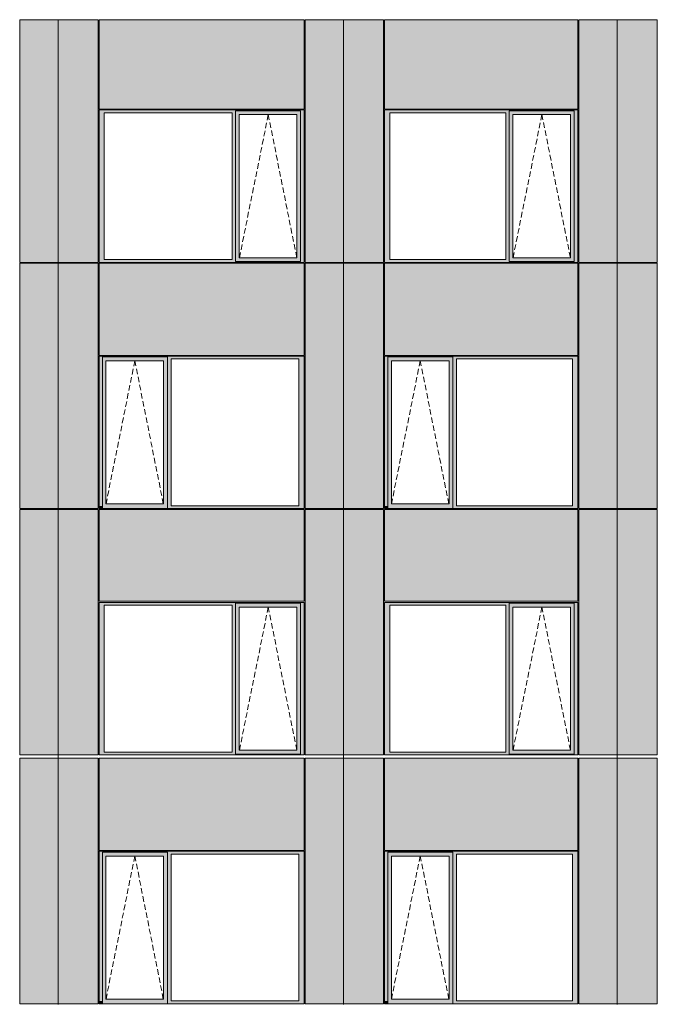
# Model space of a CAD drawing. Header units: millimetres. Extents: x 374857 to 755273, y -2664 to 302042.
# Tile 15 of 48: x 410870 to 419025, y 26656 to 39253. Entities that reach past the tile are written whole.
import ezdxf

# ---------------------------------------------------------------- set-up
doc = ezdxf.new("R2010")
doc.units = ezdxf.units.MM
doc.header["$MEASUREMENT"] = 0
doc.linetypes.add('OO_EOIAAY', pattern=[105.833361, 70.555568, -35.277793])
for name, color, linetype, lineweight in [('0_Ном._пера__1', 7, 'Continuous', 0), ('0_Ном._пера__120', 7, 'Continuous', 0), ('_0 фасадные панели-1_Ном._пера__1', 7, 'Continuous', 0), ('АР-Стены_внешние_.АР_Ном._пера__1', 7, 'Continuous', 0)]:
    doc.layers.add(name, color=color, linetype=linetype, lineweight=lineweight)
doc.layers.add('АР-Стены_внешние_.АР_Ном._пера__214', color=7, linetype='Continuous', lineweight=0, true_color=0xe2eaf1)

msp = doc.modelspace()

# ---------------------------------------------------------------- hatches: boundary and pattern name
at = {"layer": '0_Ном._пера__1', "linetype": 'Continuous', "lineweight": 0, "true_color": 0x000000}
for points in [[(411884.805, 38063.439), (411952.28, 38063.439), (413586.251, 38063.439), (413630.744, 38063.439), (413630.744, 38088.439), (414462.475, 38088.439), (414462.475, 38063.439), (414510.711, 38063.439), (414510.711, 38098.439), (411884.805, 38098.439)], [(411952.28, 36183.439), (411952.28, 38063.439), (411884.805, 38063.439), (411884.805, 36183.439)], [(413630.744, 38063.439), (413586.251, 38063.439), (413586.251, 36183.439), (413630.744, 36183.439)], [(413630.744, 38088.439), (413630.744, 38038.439), (413676.437, 38038.439), (414413.039, 38038.439), (414462.475, 38038.439), (414462.475, 38088.439)], [(414462.475, 36183.439), (414510.711, 36183.439), (414510.711, 38063.439), (414462.475, 38063.439)], [(415535.376, 38063.439), (415602.85, 38063.439), (417086.237, 38063.439), (417130.729, 38063.439), (417130.729, 38088.439), (417962.461, 38088.439), (417962.461, 38063.439), (418010.697, 38063.439), (418010.697, 38098.439), (415535.376, 38098.439)], [(415602.851, 36183.439), (415602.851, 38063.439), (415535.376, 38063.439), (415535.376, 36183.439)], [(417130.729, 38063.439), (417086.237, 38063.439), (417086.237, 36183.439), (417130.729, 36183.439)], [(417130.729, 38088.439), (417130.729, 38038.439), (417176.423, 38038.439), (417913.025, 38038.439), (417962.461, 38038.439), (417962.461, 38088.439)], [(417962.461, 36183.439), (418010.697, 36183.439), (418010.697, 38063.439), (417962.461, 38063.439)], [(413630.744, 38038.439), (413630.744, 36208.439), (413676.437, 36208.439), (413676.437, 38038.439)], [(414462.475, 38038.439), (414413.787, 38038.439), (414413.787, 36208.439), (414462.475, 36208.439)], [(417130.729, 38038.439), (417130.729, 36208.439), (417176.423, 36208.439), (417176.423, 38038.439)], [(417962.461, 38038.439), (417913.773, 38038.439), (417913.773, 36208.439), (417962.461, 36208.439)], [(411952.28, 36183.439), (411884.805, 36183.439), (411884.805, 36148.439), (414510.711, 36148.439), (414510.711, 36183.439), (414462.475, 36183.439), (414462.475, 36158.439), (413630.744, 36158.439), (413630.744, 36183.439), (413586.251, 36183.439)], [(413630.744, 36208.439), (413630.744, 36158.439), (414462.475, 36158.439), (414462.475, 36208.439), (414413.039, 36208.439), (413676.437, 36208.439)], [(415602.85, 36183.439), (415535.376, 36183.439), (415535.376, 36148.439), (418010.697, 36148.439), (418010.697, 36183.439), (417962.461, 36183.439), (417962.461, 36158.439), (417130.729, 36158.439), (417130.729, 36183.439), (417086.237, 36183.439)], [(417130.729, 36208.439), (417130.729, 36158.439), (417962.461, 36158.439), (417962.461, 36208.439), (417913.025, 36208.439), (417176.423, 36208.439)], [(414510.711, 34948.362), (411884.805, 34948.362), (411884.805, 34913.362), (411927.561, 34913.362), (411927.561, 34938.362), (412759.293, 34938.362), (412759.293, 34913.362), (412807.529, 34913.362), (414441.5, 34913.362), (414510.711, 34913.362)], [(411927.561, 33033.362), (411927.561, 34913.362), (411884.805, 34913.362), (411884.805, 33033.362)], [(411927.561, 34938.362), (411927.561, 34888.362), (411973.255, 34888.362), (412709.856, 34888.362), (412759.293, 34888.362), (412759.293, 34938.362)], [(412759.293, 34913.362), (412759.293, 33033.362), (412807.529, 33033.362), (412807.529, 34913.362)], [(414441.5, 33033.362), (414510.711, 33033.362), (414510.711, 34913.362), (414441.5, 34913.362)], [(418010.697, 34948.362), (415535.376, 34948.362), (415535.376, 34913.362), (415578.132, 34913.362), (415578.132, 34938.362), (416409.864, 34938.362), (416409.864, 34913.362), (416458.1, 34913.362), (417941.486, 34913.362), (418010.697, 34913.362)], [(415578.132, 33033.362), (415578.132, 34913.362), (415535.376, 34913.362), (415535.376, 33033.362)], [(415578.132, 34938.362), (415578.132, 34888.362), (415623.826, 34888.362), (416360.427, 34888.362), (416409.864, 34888.362), (416409.864, 34938.362)], [(416409.864, 34913.362), (416409.864, 33033.362), (416458.1, 33033.362), (416458.1, 34913.362)], [(417941.486, 33033.362), (418010.697, 33033.362), (418010.697, 34913.362), (417941.486, 34913.362)], [(411927.561, 34888.362), (411927.561, 33058.362), (411973.255, 33058.362), (411973.255, 34888.362)], [(412759.293, 34888.362), (412710.605, 34888.362), (412710.605, 33058.362), (412759.293, 33058.362)], [(415578.132, 34888.362), (415578.132, 33058.362), (415623.826, 33058.362), (415623.826, 34888.362)], [(416409.864, 34888.362), (416361.176, 34888.362), (416361.176, 33058.362), (416409.864, 33058.362)], [(411884.805, 33033.362), (411884.805, 32998.362), (411893.256, 32998.362), (411927.561, 32998.362), (411927.561, 33033.362)], [(411927.561, 33058.362), (411927.561, 32998.362), (412759.293, 32998.362), (412759.293, 33058.362), (412709.856, 33058.362), (411973.255, 33058.362)], [(412759.293, 33033.362), (412759.293, 32998.362), (414500.836, 32998.362), (414510.711, 32998.362), (414510.711, 33033.362), (414441.5, 33033.362), (412807.529, 33033.362)], [(415535.376, 33033.362), (415535.376, 32998.362), (415543.827, 32998.362), (415578.132, 32998.362), (415578.132, 33033.362)], [(415578.132, 33058.362), (415578.132, 32998.362), (416409.864, 32998.362), (416409.864, 33058.362), (416360.427, 33058.362), (415623.826, 33058.362)], [(416409.864, 33033.362), (416409.864, 32998.362), (418000.822, 32998.362), (418010.697, 32998.362), (418010.697, 33033.362), (417941.486, 33033.362), (416458.1, 33033.362)], [(414510.711, 31798.362), (411884.805, 31798.362), (411884.805, 31763.362), (411952.28, 31763.362), (413586.251, 31763.362), (413630.744, 31763.362), (413630.744, 31788.362), (414462.475, 31788.362), (414462.475, 31763.362), (414510.711, 31763.362)], [(411952.28, 31763.362), (411884.805, 31763.362), (411884.805, 29883.362), (411952.28, 29883.362)], [(413630.744, 31763.362), (413586.251, 31763.362), (413586.251, 29883.362), (413630.744, 29883.362)], [(413630.744, 31788.362), (413630.744, 31738.362), (413676.437, 31738.362), (414413.039, 31738.362), (414462.475, 31738.362), (414462.475, 31788.362)], [(414462.475, 29883.362), (414510.711, 29883.362), (414510.711, 31763.362), (414462.475, 31763.362)], [(418010.697, 31798.362), (415535.376, 31798.362), (415535.376, 31763.362), (415602.85, 31763.362), (417086.237, 31763.362), (417130.729, 31763.362), (417130.729, 31788.362), (417962.461, 31788.362), (417962.461, 31763.362), (418010.697, 31763.362)], [(415602.85, 31763.362), (415535.376, 31763.362), (415535.376, 29883.362), (415602.85, 29883.362)], [(417130.729, 31763.362), (417086.237, 31763.362), (417086.237, 29883.362), (417130.729, 29883.362)], [(417130.729, 31788.362), (417130.729, 31738.362), (417176.423, 31738.362), (417913.025, 31738.362), (417962.461, 31738.362), (417962.461, 31788.362)], [(417962.461, 29883.362), (418010.697, 29883.362), (418010.697, 31763.362), (417962.461, 31763.362)], [(413630.744, 31738.362), (413630.744, 29908.362), (413676.437, 29908.362), (413676.437, 31738.362)], [(414462.475, 31738.362), (414413.787, 31738.362), (414413.787, 29908.362), (414462.475, 29908.362)], [(417130.729, 31738.362), (417130.729, 29908.362), (417176.423, 29908.362), (417176.423, 31738.362)], [(417962.461, 31738.362), (417913.773, 31738.362), (417913.773, 29908.362), (417962.461, 29908.362)], [(411884.805, 29883.362), (411884.805, 29848.362), (414510.711, 29848.362), (414510.711, 29883.362), (414462.475, 29883.362), (414462.475, 29858.362), (413630.744, 29858.362), (413630.744, 29883.362), (413586.251, 29883.362), (411952.28, 29883.362)], [(413676.437, 29908.362), (413630.744, 29908.362), (413630.744, 29858.362), (414462.475, 29858.362), (414462.475, 29908.362), (414413.039, 29908.362)], [(415535.376, 29883.362), (415535.376, 29848.362), (418010.697, 29848.362), (418010.697, 29883.362), (417962.461, 29883.362), (417962.461, 29858.362), (417130.729, 29858.362), (417130.729, 29883.362), (417086.237, 29883.362), (415602.85, 29883.362)], [(417176.423, 29908.362), (417130.729, 29908.362), (417130.729, 29858.362), (417962.461, 29858.362), (417962.461, 29908.362), (417913.025, 29908.362)], [(414510.711, 28613.439), (411884.805, 28613.439), (411884.805, 28578.439), (411927.561, 28578.439), (411927.561, 28603.439), (412759.293, 28603.439), (412759.293, 28578.439), (412807.529, 28578.439), (414441.5, 28578.439), (414510.711, 28578.439)], [(411927.561, 28603.439), (411927.561, 28553.439), (411973.255, 28553.439), (412709.856, 28553.439), (412759.293, 28553.439), (412759.293, 28603.439)], [(418010.697, 28613.439), (415535.376, 28613.439), (415535.376, 28578.439), (415578.132, 28578.439), (415578.132, 28603.439), (416409.864, 28603.439), (416409.864, 28578.439), (416458.1, 28578.439), (417941.486, 28578.439), (418010.697, 28578.439)], [(415578.132, 28603.439), (415578.132, 28553.439), (415623.826, 28553.439), (416360.427, 28553.439), (416409.864, 28553.439), (416409.864, 28603.439)], [(411927.561, 26698.439), (411927.561, 28578.439), (411884.805, 28578.439), (411884.805, 26698.439)], [(411927.561, 28553.439), (411927.561, 26723.439), (411973.255, 26723.439), (411973.255, 28553.439)], [(412759.293, 28553.439), (412710.605, 28553.439), (412710.605, 26723.439), (412759.293, 26723.439)], [(412759.293, 28578.439), (412759.293, 26698.439), (412807.529, 26698.439), (412807.529, 28578.439)], [(414441.5, 26698.439), (414510.711, 26698.439), (414510.711, 28578.439), (414441.5, 28578.439)], [(415578.132, 26698.439), (415578.132, 28578.439), (415535.376, 28578.439), (415535.376, 26698.439)], [(415578.132, 28553.439), (415578.132, 26723.439), (415623.826, 26723.439), (415623.826, 28553.439)], [(416409.864, 28553.439), (416361.176, 28553.439), (416361.176, 26723.439), (416409.864, 26723.439)], [(416409.864, 28578.439), (416409.864, 26698.439), (416458.1, 26698.439), (416458.1, 28578.439)], [(417941.486, 26698.439), (418010.697, 26698.439), (418010.697, 28578.439), (417941.486, 28578.439)], [(411927.561, 26723.439), (411927.561, 26663.439), (412759.293, 26663.439), (412759.293, 26723.439), (412709.856, 26723.439), (411973.255, 26723.439)], [(415578.132, 26723.439), (415578.132, 26663.439), (416409.864, 26663.439), (416409.864, 26723.439), (416360.427, 26723.439), (415623.826, 26723.439)], [(411884.805, 26698.439), (411884.805, 26663.439), (411893.256, 26663.439), (411927.561, 26663.439), (411927.561, 26698.439)], [(412759.293, 26698.439), (412759.293, 26663.439), (414500.836, 26663.439), (414510.711, 26663.439), (414510.711, 26698.439), (414441.5, 26698.439), (412807.529, 26698.439)], [(415535.376, 26698.439), (415535.376, 26663.439), (415543.827, 26663.439), (415578.132, 26663.439), (415578.132, 26698.439)], [(416409.864, 26698.439), (416409.864, 26663.439), (418000.822, 26663.439), (418010.697, 26663.439), (418010.697, 26698.439), (417941.486, 26698.439), (416458.1, 26698.439)]]:
    msp.add_hatch(color=18, dxfattribs=at).paths.add_polyline_path(points)
at = {"layer": 'АР-Стены_внешние_.АР_Ном._пера__214', "linetype": 'Continuous', "lineweight": 0, "true_color": 0xe5e8eb}
for points in [[(410870.14, 39253.446), (410870.14, 36148.439), (411361.89, 36148.439), (411361.89, 39253.446)], [(411361.89, 39253.446), (411361.89, 36148.439), (411874.809, 36148.439), (411874.809, 39253.446)], [(411884.805, 38108.439), (414510.71, 38108.439), (414510.71, 39253.446), (411884.805, 39253.446)], [(414520.711, 39253.446), (414520.711, 36148.439), (415012.461, 36148.439), (415012.461, 39253.446)], [(415012.461, 39253.446), (415012.461, 36148.439), (415525.38, 36148.439), (415525.38, 39253.446)], [(415535.376, 38108.439), (418010.696, 38108.439), (418010.696, 39253.446), (415535.376, 39253.446)], [(418020.697, 39253.446), (418020.697, 36148.439), (418512.447, 36148.439), (418512.447, 39253.446)], [(418512.446, 36148.439), (418677.667, 36148.439), (418677.667, 39253.446), (418512.446, 39253.446)], [(418677.667, 39253.446), (418677.667, 36148.439), (419025.366, 36148.439), (419025.366, 39253.446)], [(410870.14, 36138.286), (410870.14, 32998.362), (411361.89, 32998.362), (411361.89, 36138.286)], [(411361.89, 36138.286), (411361.89, 32998.362), (411874.805, 32998.362), (411874.805, 36138.286)], [(414510.71, 36138.362), (411884.805, 36138.362), (411884.805, 34958.362), (414510.71, 34958.362)], [(414520.711, 36138.286), (414520.711, 32998.362), (415012.461, 32998.362), (415012.461, 36138.286)], [(415012.461, 36138.286), (415012.461, 32998.362), (415525.376, 32998.362), (415525.376, 36138.286)], [(418010.696, 36138.362), (415535.376, 36138.362), (415535.376, 34958.362), (418010.696, 34958.362)], [(418020.697, 36138.286), (418020.697, 32998.362), (418512.447, 32998.362), (418512.447, 36138.286)], [(418512.446, 36138.286), (418512.446, 32998.362), (419025.362, 32998.362), (419025.362, 36138.286)], [(410870.14, 32988.362), (410870.14, 29848.362), (411361.89, 29848.362), (411361.89, 32988.362)], [(411361.89, 29848.362), (411874.805, 29848.362), (411874.805, 32988.363), (411361.89, 32988.363)], [(411884.805, 32988.363), (411884.805, 31812.938), (414510.711, 31812.938), (414510.711, 32988.363)], [(414520.711, 32988.362), (414520.711, 29848.362), (415012.461, 29848.362), (415012.461, 32988.362)], [(415012.461, 29848.362), (415525.376, 29848.362), (415525.376, 32988.363), (415012.461, 32988.363)], [(415535.376, 32988.363), (415535.376, 31812.938), (418010.697, 31812.938), (418010.697, 32988.363)], [(418020.697, 32988.362), (418020.697, 29848.362), (418512.447, 29848.362), (418512.447, 32988.362)], [(418512.447, 29848.362), (419025.362, 29848.362), (419025.362, 32988.363), (418512.447, 32988.363)], [(410870.14, 29803.362), (410870.14, 26663.439), (411361.89, 26663.439), (411361.89, 29803.362)], [(411361.89, 29803.362), (411361.89, 26663.439), (411874.805, 26663.439), (411874.805, 29803.362)], [(414510.71, 29803.439), (411884.805, 29803.439), (411884.805, 28623.439), (414510.71, 28623.439)], [(414520.711, 29803.362), (414520.711, 26663.439), (415012.461, 26663.439), (415012.461, 29803.362)], [(415012.461, 29803.362), (415012.461, 26663.439), (415525.376, 26663.439), (415525.376, 29803.362)], [(418010.696, 29803.439), (415535.376, 29803.439), (415535.376, 28623.439), (418010.696, 28623.439)], [(418020.697, 29803.362), (418020.697, 26663.439), (418512.447, 26663.439), (418512.447, 29803.362)], [(418512.446, 29803.362), (418512.446, 26663.439), (419025.362, 26663.439), (419025.362, 29803.362)]]:
    msp.add_hatch(color=254, dxfattribs=at).paths.add_polyline_path(points)

# ---------------------------------------------------------------- linework, layer by layer
at = {"layer": '0_Ном._пера__120', "color": 7, "linetype": 'OO_EOIAAY', "lineweight": 0}
for p, q in [((414049.563, 38038.439), (413680.543, 36208.439)), ((414413.787, 36208.439), (414049.563, 38038.439)), ((417549.549, 38038.439), (417180.528, 36208.439)), ((417913.773, 36208.439), (417549.549, 38038.439)), ((412343.024, 34888.362), (411974.003, 33058.362)), ((412707.248, 33058.362), (412343.024, 34888.362)), ((415993.595, 34888.362), (415624.574, 33058.362)), ((416357.819, 33058.362), (415993.595, 34888.362)), ((414049.563, 31738.362), (413680.543, 29908.362)), ((414413.787, 29908.362), (414049.563, 31738.362)), ((417549.549, 31738.362), (417180.528, 29908.362)), ((417913.773, 29908.362), (417549.549, 31738.362)), ((412343.024, 28553.439), (411974.003, 26723.439)), ((412707.248, 26723.439), (412343.024, 28553.439)), ((415993.595, 28553.439), (415624.574, 26723.439)), ((416357.819, 26723.439), (415993.595, 28553.439))]:
    msp.add_line(p, q, dxfattribs=at)
at = {"layer": '_0 фасадные панели-1_Ном._пера__1', "color": 7, "linetype": 'Continuous', "lineweight": 0}
for p, q in [((410870.143, 36148.439), (410870.143, 39253.446)), ((411361.89, 39253.446), (410870.145, 39253.446)), ((411361.89, 36148.439), (411361.89, 39253.446)), ((411874.809, 39253.446), (411361.89, 39253.446)), ((411361.89, 39253.446), (411361.89, 36148.439)), ((411884.805, 38108.439), (411884.805, 39253.446)), ((414510.71, 39253.446), (411884.805, 39253.446)), ((414510.71, 38108.439), (414510.71, 39253.446)), ((414520.714, 36148.439), (414520.714, 39253.446)), ((415012.461, 39253.446), (414520.716, 39253.446)), ((415012.46, 36148.439), (415012.46, 39253.446)), ((415525.38, 39253.446), (415012.461, 39253.446)), ((415012.461, 39253.446), (415012.461, 36148.439)), ((415535.376, 38108.439), (415535.376, 39253.446)), ((418010.696, 39253.446), (415535.376, 39253.446)), ((418010.696, 38108.439), (418010.696, 39253.446)), ((418020.7, 36148.439), (418020.7, 39253.446)), ((418512.447, 39253.446), (418020.701, 39253.446)), ((418512.446, 36148.439), (418512.446, 39253.446)), ((419025.366, 39253.446), (418512.447, 39253.446)), ((418512.447, 39253.446), (418512.447, 36148.439)), ((411361.89, 36148.439), (410870.14, 36148.439)), ((411360.154, 36138.362), (410870.14, 36138.362)), ((411874.809, 36148.439), (411361.89, 36148.439)), ((411874.805, 36138.362), (411361.89, 36138.362)), ((411361.89, 32998.362), (411361.89, 36138.286)), ((411361.89, 36138.286), (411361.89, 32998.362)), ((414510.711, 36138.362), (411884.805, 36138.362)), ((411884.805, 34958.362), (411884.805, 36138.362)), ((414503.225, 36148.439), (414510.71, 36148.439)), ((414510.71, 34958.362), (414510.71, 36138.362)), ((415012.461, 36148.439), (414520.711, 36148.439)), ((415010.724, 36138.362), (414520.711, 36138.362)), ((415525.38, 36148.439), (415012.46, 36148.439)), ((415012.46, 32998.362), (415012.46, 36138.286)), ((415525.376, 36138.362), (415012.461, 36138.362)), ((415012.461, 36138.286), (415012.461, 32998.362)), ((418010.697, 36138.362), (415535.376, 36138.362)), ((415535.376, 34958.362), (415535.376, 36138.362)), ((418003.21, 36148.439), (418010.696, 36148.439)), ((418010.696, 34958.362), (418010.696, 36138.362)), ((418512.447, 36148.439), (418020.697, 36148.439)), ((418510.71, 36138.362), (418020.697, 36138.362)), ((419025.366, 36148.439), (418512.446, 36148.439)), ((419025.362, 36138.362), (418512.446, 36138.362)), ((418512.446, 32998.362), (418512.446, 36138.286)), ((418512.447, 36138.286), (418512.447, 32998.362)), ((411361.89, 32998.362), (410870.14, 32998.362)), ((411361.89, 32988.362), (410870.14, 32988.362)), ((410870.14, 29848.362), (410870.14, 32988.362)), ((411874.805, 32998.362), (411361.89, 32998.362)), ((411361.89, 29848.362), (411361.89, 32993.435)), ((411361.89, 32993.435), (411361.89, 29848.362)), ((411874.805, 32988.363), (411361.89, 32988.363)), ((411874.805, 29848.362), (411874.805, 32988.363)), ((414500.836, 32998.362), (411884.805, 32998.362)), ((411884.805, 31812.938), (411884.805, 32988.363)), ((414510.711, 32988.363), (411884.805, 32988.363)), ((414503.225, 32998.362), (414510.71, 32998.362)), ((414510.711, 31812.938), (414510.711, 32988.363)), ((415012.46, 32998.362), (414520.711, 32998.362)), ((415012.461, 32988.362), (414520.711, 32988.362)), ((414520.711, 29848.362), (414520.711, 32988.362)), ((415525.376, 32998.362), (415012.461, 32998.362)), ((415012.461, 29848.362), (415012.461, 32993.435)), ((415012.461, 32993.435), (415012.461, 29848.362)), ((415525.376, 32988.363), (415012.461, 32988.363)), ((415525.376, 29848.362), (415525.376, 32988.363)), ((418000.822, 32998.362), (415535.376, 32998.362)), ((415535.376, 31812.938), (415535.376, 32988.363)), ((418010.697, 32988.363), (415535.376, 32988.363)), ((418003.21, 32998.362), (418010.696, 32998.362)), ((418010.697, 31812.938), (418010.697, 32988.363)), ((418512.446, 32998.362), (418020.697, 32998.362)), ((418512.447, 32988.362), (418020.697, 32988.362)), ((418020.697, 29848.362), (418020.697, 32988.362)), ((419025.362, 32998.362), (418512.446, 32998.362)), ((419025.362, 32988.363), (418512.446, 32988.363)), ((418512.447, 29848.362), (418512.447, 32993.435)), ((418512.447, 32993.435), (418512.447, 29848.362)), ((419025.362, 29848.362), (419025.362, 32988.363)), ((414510.711, 31812.938), (411884.805, 31812.938)), ((418010.697, 31812.938), (415535.376, 31812.938)), ((411361.89, 29848.362), (410870.14, 29848.362)), ((411360.154, 29803.439), (410870.14, 29803.439)), ((411528.847, 29848.362), (411361.89, 29848.362)), ((411874.805, 29803.439), (411361.89, 29803.439)), ((411361.89, 26663.439), (411361.89, 29803.362)), ((411361.89, 29803.362), (411361.89, 26663.439)), ((411874.805, 29848.362), (411528.847, 29848.362)), ((414510.711, 29803.439), (411884.805, 29803.439)), ((411884.805, 28623.439), (411884.805, 29803.439)), ((414510.71, 28623.439), (414510.71, 29803.439)), ((415012.461, 29848.362), (414520.711, 29848.362)), ((415010.724, 29803.439), (414520.711, 29803.439)), ((415012.46, 26663.439), (415012.46, 29803.362)), ((415179.418, 29848.362), (415012.461, 29848.362)), ((415525.376, 29803.439), (415012.461, 29803.439)), ((415012.461, 29803.362), (415012.461, 26663.439)), ((415525.376, 29848.362), (415179.418, 29848.362)), ((418010.697, 29803.439), (415535.376, 29803.439)), ((415535.376, 28623.439), (415535.376, 29803.439)), ((418010.696, 28623.439), (418010.696, 29803.439)), ((418512.447, 29848.362), (418020.697, 29848.362)), ((418510.71, 29803.439), (418020.697, 29803.439)), ((419025.362, 29803.439), (418512.446, 29803.439)), ((418512.446, 26663.439), (418512.446, 29803.362)), ((418679.404, 29848.362), (418512.447, 29848.362)), ((418512.447, 29803.362), (418512.447, 26663.439)), ((419025.362, 29848.362), (418679.404, 29848.362)), ((411361.89, 26663.439), (410870.14, 26663.439)), ((411874.805, 26663.439), (411361.89, 26663.439)), ((414500.836, 26663.439), (411884.805, 26663.439)), ((414503.225, 26663.439), (414510.71, 26663.439)), ((415012.46, 26663.439), (414520.711, 26663.439)), ((415525.376, 26663.439), (415012.461, 26663.439)), ((418000.822, 26663.439), (415535.376, 26663.439)), ((418003.21, 26663.439), (418010.696, 26663.439)), ((418512.446, 26663.439), (418020.697, 26663.439)), ((419025.362, 26663.439), (418512.446, 26663.439))]:
    msp.add_line(p, q, dxfattribs=at)
at = {"layer": 'АР-Стены_внешние_.АР_Ном._пера__1', "color": 7, "linetype": 'Continuous', "lineweight": 0}
for p, q in [((411874.809, 36148.439), (411874.809, 39253.446)), ((415525.38, 36148.439), (415525.38, 39253.446)), ((419025.366, 36148.439), (419025.366, 39253.446)), ((411884.805, 38108.439), (414510.71, 38108.439)), ((411884.805, 38063.439), (411884.805, 38098.439)), ((411884.805, 38098.439), (414510.711, 38098.439)), ((411884.805, 36183.439), (411884.805, 38063.439)), ((411952.28, 38063.439), (411952.28, 36183.439)), ((413586.251, 38063.439), (411952.28, 38063.439)), ((413586.251, 36183.439), (413586.251, 38063.439)), ((414462.475, 38088.439), (413630.744, 38088.439)), ((413630.744, 38088.439), (413630.744, 38063.439)), ((413630.744, 38063.439), (413630.744, 36183.439)), ((414462.475, 38088.439), (414462.475, 38038.439)), ((414510.711, 38098.439), (414510.711, 38063.439)), ((414510.711, 38063.439), (414510.711, 36183.439)), ((415535.376, 38108.439), (418010.696, 38108.439)), ((415535.376, 38063.439), (415535.376, 38098.439)), ((415535.376, 38098.439), (418010.697, 38098.439)), ((415535.376, 36183.439), (415535.376, 38063.439)), ((415602.851, 38063.439), (415602.851, 36183.439)), ((417086.237, 38063.439), (415602.851, 38063.439)), ((417086.237, 36183.439), (417086.237, 38063.439)), ((417962.461, 38088.439), (417130.729, 38088.439)), ((417130.729, 38088.439), (417130.729, 38063.439)), ((417130.729, 38063.439), (417130.729, 36183.439)), ((417962.461, 38088.439), (417962.461, 38038.439)), ((418010.697, 38098.439), (418010.697, 38063.439)), ((418010.697, 38063.439), (418010.697, 36183.439)), ((413676.437, 38038.439), (413676.437, 36208.439)), ((413677.186, 38038.439), (413676.437, 38038.439)), ((413677.186, 38038.439), (414413.787, 38038.439)), ((414413.787, 38038.439), (414413.787, 36208.439)), ((414462.475, 38038.439), (414462.475, 36208.439)), ((417176.423, 38038.439), (417176.423, 36208.439)), ((417177.171, 38038.439), (417176.423, 38038.439)), ((417177.171, 38038.439), (417913.773, 38038.439)), ((417913.773, 38038.439), (417913.773, 36208.439)), ((417962.461, 38038.439), (417962.461, 36208.439)), ((411884.805, 36148.439), (411884.805, 36183.439)), ((411952.28, 36183.439), (413586.251, 36183.439)), ((413630.744, 36183.439), (413630.744, 36158.439)), ((413630.744, 36158.439), (414462.475, 36158.439)), ((413676.437, 36208.439), (413677.186, 36208.439)), ((414413.787, 36208.439), (413677.186, 36208.439)), ((414462.475, 36208.439), (414462.475, 36158.439)), ((414510.711, 36183.439), (414510.711, 36148.439)), ((415535.376, 36148.439), (415535.376, 36183.439)), ((415602.851, 36183.439), (417086.237, 36183.439)), ((417130.729, 36183.439), (417130.729, 36158.439)), ((417130.729, 36158.439), (417962.461, 36158.439)), ((417176.423, 36208.439), (417177.171, 36208.439)), ((417913.773, 36208.439), (417177.171, 36208.439)), ((417962.461, 36208.439), (417962.461, 36158.439)), ((418010.697, 36183.439), (418010.697, 36148.439)), ((410870.14, 32998.362), (410870.14, 36138.286)), ((411361.89, 36148.439), (411361.89, 36138.362)), ((411361.89, 36138.362), (411361.89, 36148.439)), ((411874.805, 36138.286), (411874.805, 32998.362)), ((414510.711, 36148.439), (411884.805, 36148.439)), ((414520.711, 32998.362), (414520.711, 36138.286)), ((415012.38, 36138.362), (415012.38, 36148.439)), ((415012.46, 36148.439), (415012.46, 36138.362)), ((415012.461, 36138.362), (415012.461, 36148.439)), ((415525.376, 36138.286), (415525.376, 32998.362)), ((418010.697, 36148.439), (415535.376, 36148.439)), ((418020.697, 32998.362), (418020.697, 36138.286)), ((418512.446, 36148.439), (418512.446, 36138.362)), ((418512.447, 36138.362), (418512.447, 36148.439)), ((419025.362, 36138.286), (419025.362, 32998.362)), ((414510.71, 34958.362), (411884.805, 34958.362)), ((414510.711, 34948.362), (411884.805, 34948.362)), ((411884.805, 34948.362), (411884.805, 34913.362)), ((411884.805, 34913.362), (411884.805, 33033.362)), ((411927.561, 34938.362), (412759.293, 34938.362)), ((411927.561, 34913.362), (411927.561, 34938.362)), ((411927.561, 34913.362), (411927.561, 33033.362)), ((412759.293, 34888.362), (412759.293, 34938.362)), ((412807.529, 33033.362), (412807.529, 34913.362)), ((412807.529, 34913.362), (414441.5, 34913.362)), ((414441.5, 34913.362), (414441.5, 33033.362)), ((414510.711, 34913.362), (414510.711, 34948.362)), ((414510.711, 33033.362), (414510.711, 34913.362)), ((418010.696, 34958.362), (415535.376, 34958.362)), ((418010.697, 34948.362), (415535.376, 34948.362)), ((415535.376, 34948.362), (415535.376, 34913.362)), ((415535.376, 34913.362), (415535.376, 33033.362)), ((415578.132, 34938.362), (416409.864, 34938.362)), ((415578.132, 34913.362), (415578.132, 34938.362)), ((415578.132, 34913.362), (415578.132, 33033.362)), ((416409.864, 34888.362), (416409.864, 34938.362)), ((416458.1, 33033.362), (416458.1, 34913.362)), ((416458.1, 34913.362), (417941.486, 34913.362)), ((417941.486, 34913.362), (417941.486, 33033.362)), ((418010.697, 34913.362), (418010.697, 34948.362)), ((418010.697, 33033.362), (418010.697, 34913.362)), ((411973.255, 33058.362), (411973.255, 34888.362)), ((411973.255, 34888.362), (411974.003, 34888.362)), ((412710.605, 34888.362), (411974.003, 34888.362)), ((412710.605, 33058.362), (412710.605, 34888.362)), ((412759.293, 33058.362), (412759.293, 34888.362)), ((415623.826, 33058.362), (415623.826, 34888.362)), ((415623.826, 34888.362), (415624.574, 34888.362)), ((416361.176, 34888.362), (415624.574, 34888.362)), ((416361.176, 33058.362), (416361.176, 34888.362)), ((416409.864, 33058.362), (416409.864, 34888.362)), ((411884.805, 33033.362), (411884.805, 32998.362)), ((411927.561, 33033.362), (411927.561, 32998.362)), ((411974.003, 33058.362), (411973.255, 33058.362)), ((411974.003, 33058.362), (412710.605, 33058.362)), ((412759.293, 32998.362), (412759.293, 33058.362)), ((414441.5, 33033.362), (412807.529, 33033.362)), ((414510.711, 32998.362), (414510.711, 33033.362)), ((415535.376, 33033.362), (415535.376, 32998.362)), ((415578.132, 33033.362), (415578.132, 32998.362)), ((415624.574, 33058.362), (415623.826, 33058.362)), ((415624.574, 33058.362), (416361.176, 33058.362)), ((416409.864, 32998.362), (416409.864, 33058.362)), ((417941.486, 33033.362), (416458.1, 33033.362)), ((418010.697, 32998.362), (418010.697, 33033.362)), ((414470.993, 32998.362), (414510.711, 32998.362)), ((417970.979, 32998.362), (418010.697, 32998.362)), ((418512.447, 32998.362), (418512.447, 32993.435)), ((411884.805, 31798.362), (414510.711, 31798.362)), ((411884.805, 31798.362), (411884.805, 29848.362)), ((411952.28, 31763.362), (411952.28, 29883.362)), ((413586.251, 31763.362), (411952.28, 31763.362)), ((413586.251, 29883.362), (413586.251, 31763.362)), ((414462.475, 31788.362), (413630.744, 31788.362)), ((413630.744, 31788.362), (413630.744, 31763.362)), ((413630.744, 31763.362), (413630.744, 29883.362)), ((414462.475, 31788.362), (414462.475, 31738.362)), ((414510.711, 31798.362), (414510.711, 31763.362)), ((414510.711, 31763.362), (414510.711, 29883.362)), ((415535.376, 31798.362), (418010.697, 31798.362)), ((415535.376, 31798.362), (415535.376, 29848.362)), ((415602.851, 31763.362), (415602.851, 29883.362)), ((417086.237, 31763.362), (415602.851, 31763.362)), ((417086.237, 29883.362), (417086.237, 31763.362)), ((417962.461, 31788.362), (417130.729, 31788.362)), ((417130.729, 31788.362), (417130.729, 31763.362)), ((417130.729, 31763.362), (417130.729, 29883.362)), ((417962.461, 31788.362), (417962.461, 31738.362)), ((418010.697, 31798.362), (418010.697, 31763.362)), ((418010.697, 31763.362), (418010.697, 29883.362)), ((413676.437, 31738.362), (413676.437, 29908.362)), ((413677.186, 31738.362), (413676.437, 31738.362)), ((413677.186, 31738.362), (414413.787, 31738.362)), ((414413.787, 31738.362), (414413.787, 29908.362)), ((414462.475, 31738.362), (414462.475, 29908.362)), ((417176.423, 31738.362), (417176.423, 29908.362)), ((417177.171, 31738.362), (417176.423, 31738.362)), ((417177.171, 31738.362), (417913.773, 31738.362)), ((417913.773, 31738.362), (417913.773, 29908.362)), ((417962.461, 31738.362), (417962.461, 29908.362)), ((411952.28, 29883.362), (413586.251, 29883.362)), ((413630.744, 29883.362), (413630.744, 29858.362)), ((413630.744, 29858.362), (414462.475, 29858.362)), ((413676.437, 29908.362), (413677.186, 29908.362)), ((414413.787, 29908.362), (413677.186, 29908.362)), ((414462.475, 29908.362), (414462.475, 29858.362)), ((414510.711, 29883.362), (414510.711, 29848.362)), ((415602.851, 29883.362), (417086.237, 29883.362)), ((417130.729, 29883.362), (417130.729, 29858.362)), ((417130.729, 29858.362), (417962.461, 29858.362)), ((417176.423, 29908.362), (417177.171, 29908.362)), ((417913.773, 29908.362), (417177.171, 29908.362)), ((417962.461, 29908.362), (417962.461, 29858.362)), ((418010.697, 29883.362), (418010.697, 29848.362)), ((410870.14, 26663.439), (410870.14, 29803.362)), ((411361.89, 29803.362), (411361.89, 29848.362)), ((411874.805, 29803.362), (411874.805, 26663.439)), ((414510.711, 29848.362), (411884.805, 29848.362)), ((414520.711, 26663.439), (414520.711, 29803.362)), ((415012.461, 29803.362), (415012.461, 29848.362)), ((415525.376, 29803.362), (415525.376, 26663.439)), ((418010.697, 29848.362), (415535.376, 29848.362)), ((418020.697, 26663.439), (418020.697, 29803.362)), ((418512.447, 29848.362), (418512.447, 29803.362)), ((418512.447, 29803.362), (418512.447, 29848.362)), ((419025.362, 29803.362), (419025.362, 26663.439)), ((414510.71, 28623.439), (411884.805, 28623.439)), ((414510.711, 28613.439), (411884.805, 28613.439)), ((411884.805, 28613.439), (411884.805, 28578.439)), ((411927.561, 28603.439), (412759.293, 28603.439)), ((411927.561, 28578.439), (411927.561, 28603.439)), ((412759.293, 28553.439), (412759.293, 28603.439)), ((414510.711, 28578.439), (414510.711, 28613.439)), ((418010.696, 28623.439), (415535.376, 28623.439)), ((418010.697, 28613.439), (415535.376, 28613.439)), ((415535.376, 28613.439), (415535.376, 28578.439)), ((415578.132, 28603.439), (416409.864, 28603.439)), ((415578.132, 28578.439), (415578.132, 28603.439)), ((416409.864, 28553.439), (416409.864, 28603.439)), ((418010.697, 28578.439), (418010.697, 28613.439)), ((411884.805, 28578.439), (411884.805, 26698.439)), ((411927.561, 28578.439), (411927.561, 26698.439)), ((411973.255, 26723.439), (411973.255, 28553.439)), ((411973.255, 28553.439), (411974.003, 28553.439)), ((412710.605, 28553.439), (411974.003, 28553.439)), ((412710.605, 26723.439), (412710.605, 28553.439)), ((412759.293, 26723.439), (412759.293, 28553.439)), ((412807.529, 26698.439), (412807.529, 28578.439)), ((412807.529, 28578.439), (414441.5, 28578.439)), ((414441.5, 28578.439), (414441.5, 26698.439)), ((414510.711, 26698.439), (414510.711, 28578.439)), ((415535.376, 28578.439), (415535.376, 26698.439)), ((415578.132, 28578.439), (415578.132, 26698.439)), ((415623.826, 26723.439), (415623.826, 28553.439)), ((415623.826, 28553.439), (415624.574, 28553.439)), ((416361.176, 28553.439), (415624.574, 28553.439)), ((416361.176, 26723.439), (416361.176, 28553.439)), ((416409.864, 26723.439), (416409.864, 28553.439)), ((416458.1, 26698.439), (416458.1, 28578.439)), ((416458.1, 28578.439), (417941.486, 28578.439)), ((417941.486, 28578.439), (417941.486, 26698.439)), ((418010.697, 26698.439), (418010.697, 28578.439)), ((411974.003, 26723.439), (411973.255, 26723.439)), ((411974.003, 26723.439), (412710.605, 26723.439)), ((412759.293, 26663.439), (412759.293, 26723.439)), ((415624.574, 26723.439), (415623.826, 26723.439)), ((415624.574, 26723.439), (416361.176, 26723.439)), ((416409.864, 26663.439), (416409.864, 26723.439)), ((411361.89, 26663.439), (411361.89, 26653.439)), ((411884.805, 26698.439), (411884.805, 26663.439)), ((411927.561, 26698.439), (411927.561, 26663.439)), ((414441.5, 26698.439), (412807.529, 26698.439)), ((414470.993, 26663.439), (414510.711, 26663.439)), ((414510.711, 26663.439), (414510.711, 26698.439)), ((415012.461, 26653.439), (415012.461, 26663.439)), ((415535.376, 26698.439), (415535.376, 26663.439)), ((415578.132, 26698.439), (415578.132, 26663.439)), ((417941.486, 26698.439), (416458.1, 26698.439)), ((417970.979, 26663.439), (418010.697, 26663.439)), ((418010.697, 26663.439), (418010.697, 26698.439)), ((418512.447, 26663.439), (418512.447, 26658.511)), ((418512.447, 26653.439), (418512.447, 26663.439))]:
    msp.add_line(p, q, dxfattribs=at)

doc.saveas('drawing.dxf')
